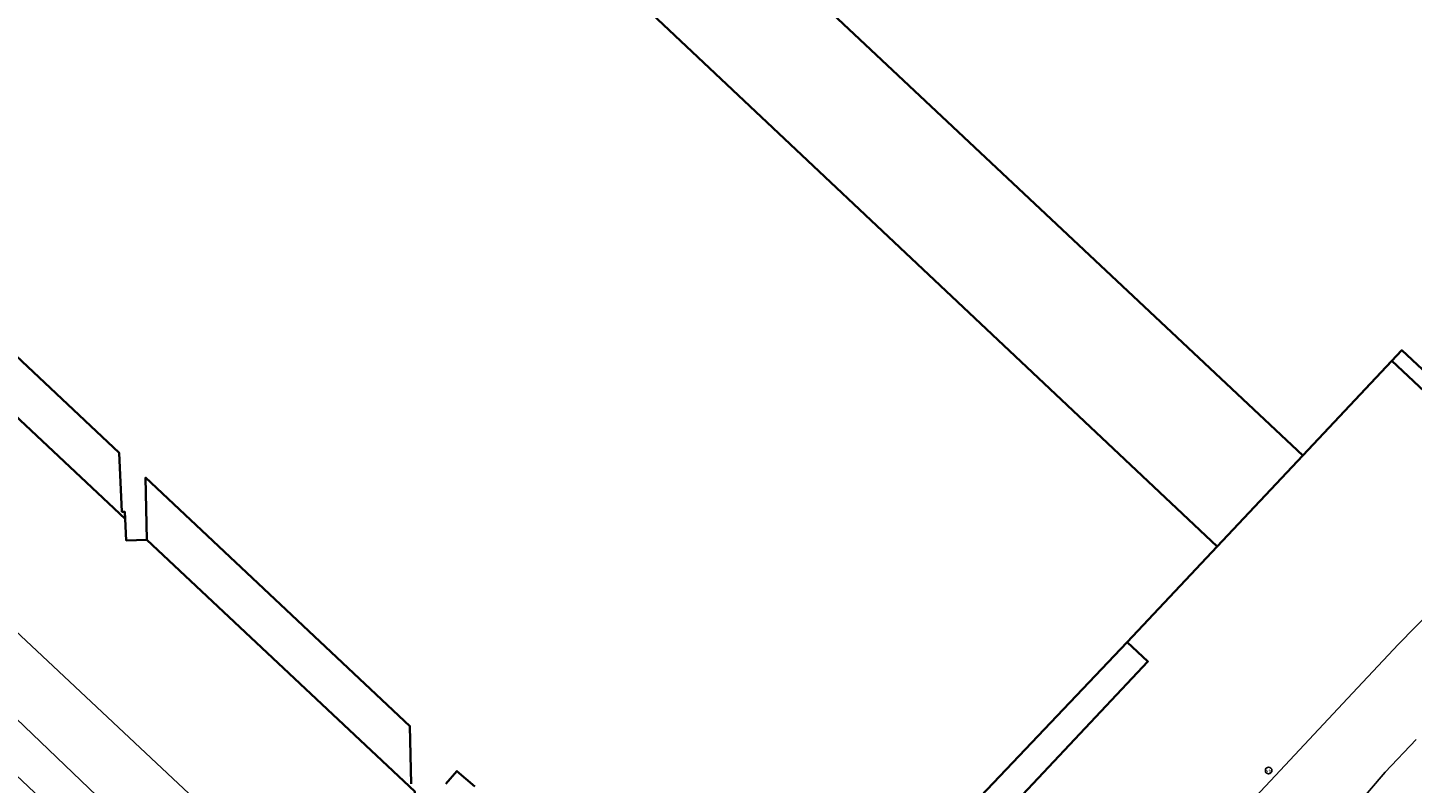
# Model space of a CAD drawing. Header units: metres. Extents: x 73718 to 76933, y 443658 to 446696.
# Tile 149 of 161: x 75808 to 75959, y 445618 to 445700. Entities that reach past the tile are written whole.
import ezdxf
from ezdxf.enums import TextEntityAlignment as Align

# ---------------------------------------------------------------- set-up
doc = ezdxf.new("R2010")
doc.units = ezdxf.units.M
for name, color, linetype, lineweight in [('B-WE-GR-GROENVOORZIENING-GV', 80, 'Continuous', 18), ('B-WE-IE-MEUBILAIR-S', 7, 'Continuous', 25), ('B-WE-OG-BEBOUWING-GV', 7, 'Continuous', 35), ('B-WE-OG-TERREIN_ERF-GV', 7, 'Continuous', 18), ('B-WE-VH-GESLOTENVERHARDING_ASFALT-GV', 10, 'Continuous', 18), ('B-WE-VH-OPENVERHARDING_BETONSTRAATSTEEN-GV', 30, 'Continuous', 18)]:
    doc.layers.add(name, color=color, linetype=linetype, lineweight=lineweight)
doc.styles.add('NLCS-ISO', font='NLCS-ISO.ttf')

# ---------------------------------------------------------------- blocks, each defined once
blk = doc.blocks.new('SIE-MEUBILAIR_PAAL_VERKEERSBORD-SO')
blk.add_circle((0, 0), 1.8)
at = {"style": 'NLCS-ISO'}
blk.add_text('vb', height=1.8, dxfattribs=at).set_placement((0, 0), align=Align.MIDDLE_CENTER)

msp = doc.modelspace()

# ---------------------------------------------------------------- linework, layer by layer
at = {"layer": 'B-WE-GR-GROENVOORZIENING-GV', "flags": 128}
msp.add_lwpolyline([(75959.238, 445622.509), (75955.853, 445618.95), (75952.225, 445614.695), (75952.646, 445613.897), (75954.101, 445612.136), (75954.904, 445610.654), (75955.332, 445609.21), (75955.328, 445608.032), (75954.967, 445606.029), (75954.121, 445602.522), (75953.657, 445600.014), (75953.527, 445598.075), (75953.788, 445595.61), (75954.388, 445593.257), (75955.319, 445591.324), (75956.452, 445589.755), (75956.655, 445589.474), (75957.533, 445588.566), (75958.31, 445587.762), (75970.928, 445576.174)], dxfattribs=at)
at = {"layer": 'B-WE-OG-BEBOUWING-GV', "flags": 128}
for points in [[(75716.273, 445851.519), (75856.62, 445719.86), (75937.6, 445643.509), (75946.91, 445653.417), (75863.021, 445732.284), (75694.751, 445890.662)], [(75716.273, 445851.519), (75856.62, 445719.86), (75937.6, 445643.509), (75946.91, 445653.417), (75863.021, 445732.284), (75725.924, 445861.322)], [(75789.861, 445673.693), (75818.794, 445646.519), (75818.928, 445644.176), (75821.155, 445644.219), (75850.332, 445616.846), (75850.381, 445614.601), (75852.727, 445614.652), (75881.767, 445587.402), (75881.886, 445585.024), (75884.325, 445585.094), (75885.598, 445583.752), (75886.772, 445585.164), (75889.212, 445585.234), (75889.148, 445587.449), (75930.055, 445630.986), (75927.813, 445633.093), (75937.6, 445643.509), (75856.62, 445719.86), (75716.273, 445851.519)], [(75863.021, 445732.284), (75946.91, 445653.417), (75956.589, 445663.719), (75966.709, 445654.218), (76007.563, 445697.736), (76009.93, 445697.821), (76009.844, 445700.189)], [(75863.021, 445732.284), (75946.91, 445653.417), (75957.673, 445664.872), (75965.536, 445657.509), (76003.053, 445697.573), (76009.93, 445697.821), (76009.668, 445705.079)], [(75889.011, 445592.239), (75927.813, 445633.093), (75937.6, 445643.509), (75856.62, 445719.86)], [(75790.097, 445680.1), (75818.16, 445653.699), (75818.459, 445647.284), (75818.758, 445647.298), (75818.794, 445646.519), (75818.928, 445644.176), (75821.155, 445644.219), (75821.026, 445651.009), (75849.78, 445623.965), (75849.915, 445617.696)], [(75853.685, 445617.675), (75854.894, 445619.074), (75856.843, 445617.39)]]:
    msp.add_lwpolyline(points, dxfattribs=at)
at = {"layer": 'B-WE-OG-TERREIN_ERF-GV', "flags": 128}
for points in [[(75849.915, 445617.696), (75849.78, 445623.965), (75821.026, 445651.009), (75821.155, 445644.219), (75818.928, 445644.176), (75818.794, 445646.519), (75818.758, 445647.298), (75818.459, 445647.284), (75818.16, 445653.699), (75790.097, 445680.1)], [(75965.536, 445657.509), (75957.673, 445664.872), (75946.91, 445653.417), (75937.6, 445643.509), (75927.813, 445633.093), (75889.011, 445592.239)], [(75780.8, 445658.767), (75830.468, 445612.173)], [(75928.692, 445602.362), (75943.382, 445618.005), (75952.332, 445627.567), (75957.336, 445632.864), (75977.52, 445653.478)], [(75856.843, 445617.39), (75854.894, 445619.074), (75853.685, 445617.675)]]:
    msp.add_lwpolyline(points, dxfattribs=at)
at = {"layer": 'B-WE-VH-GESLOTENVERHARDING_ASFALT-GV', "flags": 128}
msp.add_lwpolyline([(75717.707, 445709.671), (75762.135, 445667.757), (75825.415, 445607.087), (75830.468, 445612.173), (75780.8, 445658.767), (75721.96, 445714.159)], close=True, dxfattribs=at)
for points in [[(75977.52, 445653.478), (75957.336, 445632.864), (75952.332, 445627.567), (75943.382, 445618.005), (75928.692, 445602.362)], [(75952.225, 445614.695), (75955.853, 445618.95), (75959.238, 445622.509)]]:
    msp.add_lwpolyline(points, dxfattribs=at)
at = {"layer": 'B-WE-VH-OPENVERHARDING_BETONSTRAATSTEEN-GV', "flags": 128}
msp.add_lwpolyline([(75717.707, 445709.671), (75713.729, 445705.475), (75714.062, 445705.16), (75741.487, 445679.165), (75741.989, 445678.729), (75771.955, 445651.76), (75843.224, 445584.271), (75848.212, 445579.446), (75875.559, 445553.715), (75878.696, 445557.041), (75869.826, 445565.428), (75851.63, 445582.429), (75825.415, 445607.087), (75762.135, 445667.757)], close=True, dxfattribs=at)

# ---------------------------------------------------------------- block references
at = {"layer": 'B-WE-IE-MEUBILAIR-S', "xscale": 0.2, "yscale": 0.2, "zscale": 0.2}
msp.add_blockref('SIE-MEUBILAIR_PAAL_VERKEERSBORD-SO', (75943.194, 445619.129), dxfattribs=at)

doc.saveas('drawing.dxf')
